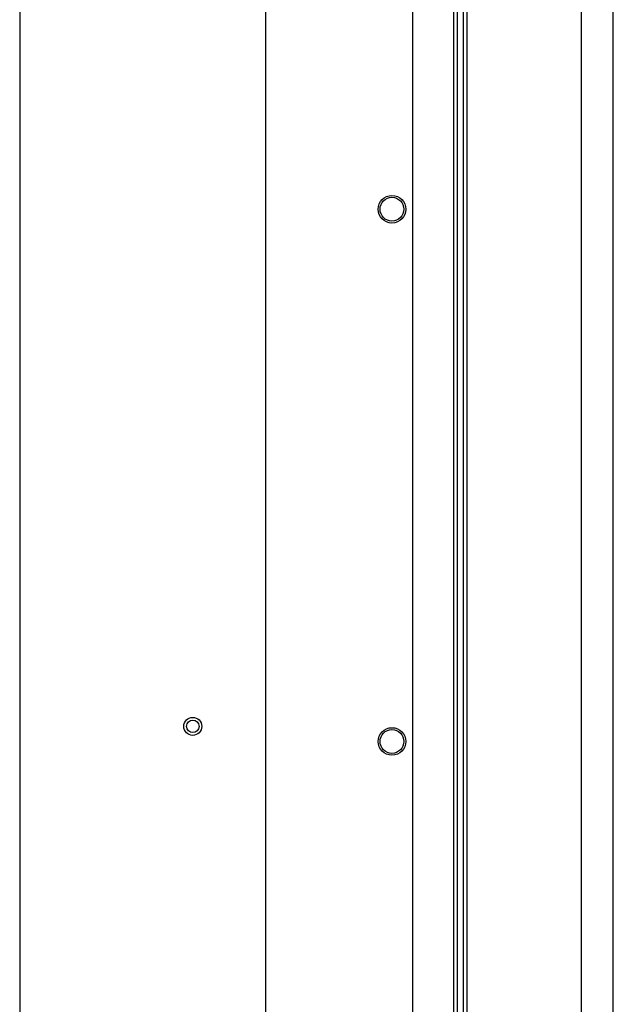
# Paper-space layout 'SUBMITTAL_E1H_1_1' of a CAD drawing. Header units: millimetres. Extents: x 0 to 841, y 0 to 594.
# Tile 61 of 69: x 697 to 727, y 474 to 524. Entities that reach past the tile are written whole.
import ezdxf

# ---------------------------------------------------------------- set-up
doc = ezdxf.new("R2010")
doc.units = ezdxf.units.MM
doc.header["$LTSCALE"] = 46.255
doc.layers.get('0').update_dxf_attribs({"linetype": 'CONTINUOUS'})
for name, color, linetype in [('002___PRT_ALL_AXES', 7, 'CONTINUOUS'), ('DATUM', 7, 'CONTINUOUS'), ('NOTES', 7, 'CONTINUOUS')]:
    doc.layers.add(name, color=color, linetype=linetype)

psp = doc.layouts.new('SUBMITTAL_E1H_1_1')

# ---------------------------------------------------------------- linework, layer by layer
at = {"color": 3, "linetype": 'CONTINUOUS'}
psp.add_line((696.987, 551.544), (696.987, 320.794), dxfattribs=at)
at = {"color": 7, "linetype": 'CONTINUOUS'}
for p, q in [((709.262, 321.544), (709.262, 546.544)), ((716.606, 321.544), (716.606, 546.544)), ((718.649, 321.544), (718.649, 546.544)), ((718.837, 321.544), (718.837, 546.544)), ((719.124, 321.544), (719.124, 546.544)), ((719.312, 321.544), (719.312, 546.544)), ((725.018, 321.544), (725.018, 546.544)), ((726.606, 321.544), (726.606, 546.544))]:
    psp.add_line(p, q, dxfattribs=at)
at = {"color": 3, "linetype": 'CONTINUOUS'}
psp.add_circle((705.624, 488.235), 0.312, dxfattribs=at)
at = {"layer": '002___PRT_ALL_AXES', "color": 7, "linetype": 'CONTINUOUS'}
psp.add_circle((705.624, 488.235), 0.449, dxfattribs=at)
at = {"layer": 'DATUM', "color": 7, "linetype": 'CONTINUOUS'}
for centre in [(715.562, 514.044), (715.562, 487.481)]:
    psp.add_circle(centre, 0.688, dxfattribs=at)
at = {"layer": 'NOTES', "color": 7, "linetype": 'CONTINUOUS'}
for centre in [(715.562, 514.044), (715.562, 487.481)]:
    psp.add_circle(centre, 0.594, dxfattribs=at)

doc.saveas('drawing.dxf')
